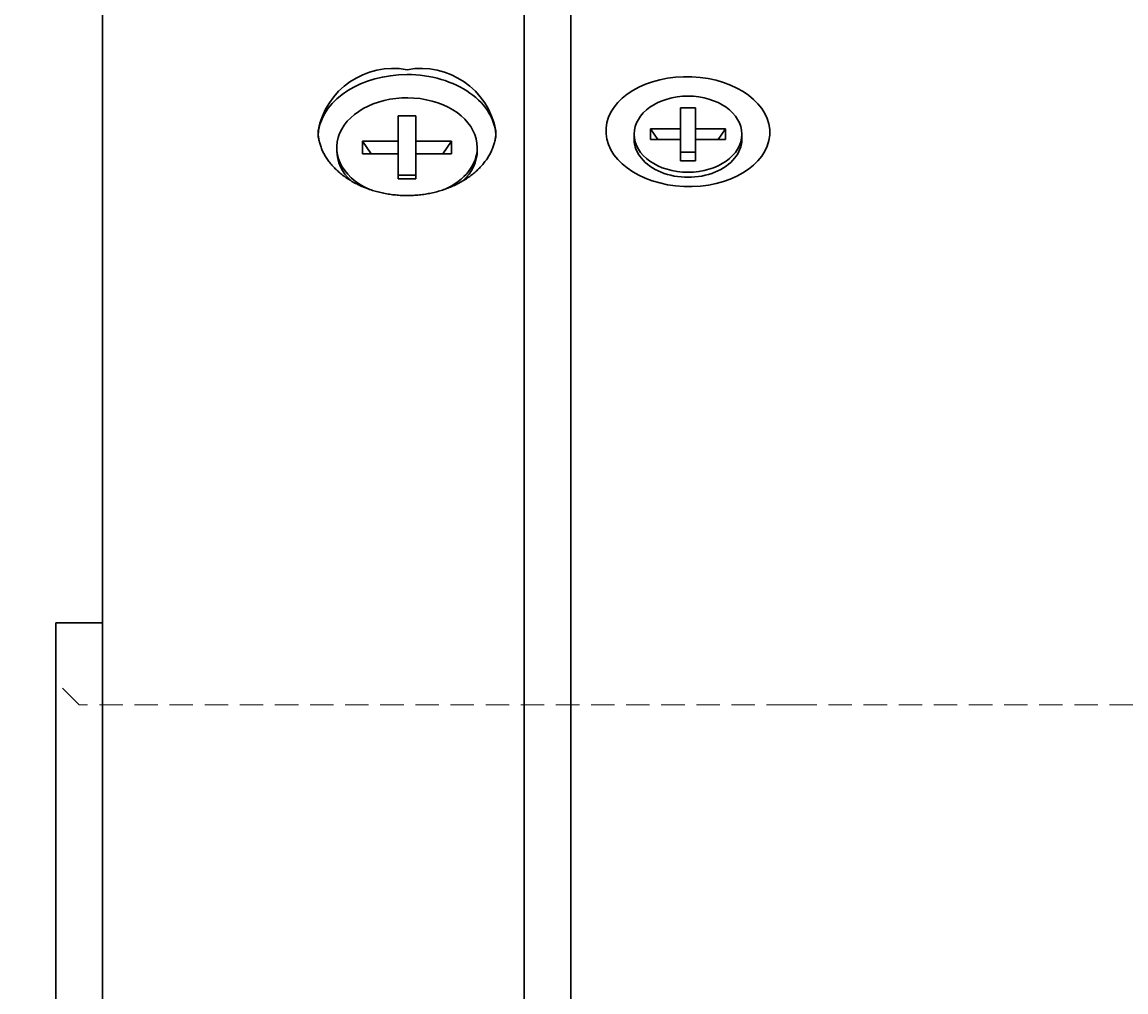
# Model space of a CAD drawing. Header units: millimetres. Extents: x 0 to 422, y 0 to 298.
# Tile 33 of 40: x 176 to 200, y 141 to 161. Entities that reach past the tile are written whole.
import ezdxf

# ---------------------------------------------------------------- set-up
doc = ezdxf.new("R2010")
doc.units = ezdxf.units.MM
doc.linetypes.add('DASHED', pattern=[0.75, 0.5, -0.25])
doc.layers.add('DXF及び図面用', color=7, linetype='Continuous')
doc.styles.add('ｍｓ ｐゴシック', font='msgothic.ttc')
doc.dimstyles.get("Standard").update_dxf_attribs({"dimtxt": 0.18, "dimasz": 0.18, "dimexe": 0.18, "dimexo": 0.0625, "dimgap": 0.09, "dimtad": 0, "dimtih": 1, "dimtoh": 1, "dimdec": 4, "dimzin": 0, "dimdsep": 46, "dimcen": 0.09, "dimadec": 0, "dimazin": 0, "dimtfac": 1, "dimtdec": 4, "dimtofl": 0, "dimtmove": 0, "dimatfit": 3, "dimfxl": 1, "dimtolj": 1, "dimtzin": 0, "dimarcsym": 0})

# ---------------------------------------------------------------- blocks, each defined once
blk = doc.blocks.new('*D0')
at = {"color": 7, "linetype": 'Continuous', "lineweight": 9, "transparency": 16777216}
for p, q in [((318.026, 169.298), (332.755, 169.298)), ((331.755, 169.298), (331.755, 165.798)), ((331.755, 169.298), (331.755, 99.298)), ((331.755, 99.298), (331.755, 102.798)), ((318.026, 99.298), (332.755, 99.298))]:
    blk.add_line(p, q, dxfattribs=at)
at = {"color": 7, "linetype": 'Continuous', "lineweight": 20, "transparency": 16777216}
blk.add_lwpolyline([(330.13, 130.265), (330.13, 132.815), (327.58, 132.815), (327.58, 130.265)], close=True, dxfattribs=at)
for points in [[(332.195, 166.798, 0), (331.755, 169.298, 0), (331.314, 166.798, 0)], [(331.314, 101.798, 0), (331.755, 99.298, 0), (332.195, 101.798, 0)]]:
    blk.add_polyline3d(points, dxfattribs=at)
at = {"color": 7, "linetype": 'Continuous', "lineweight": 9, "transparency": 16777216, "style": 'ｍｓ ｐゴシック', "width": 1.000306}
blk.add_text('70', height=3.201, rotation=90, dxfattribs=at).set_placement((330.253, 133.744))
blk = doc.blocks.new('*D1')
at = {"color": 7, "linetype": 'Continuous', "lineweight": 9, "transparency": 16777216}
for p, q in [((264.949, 185.672), (269.013, 186.469)), ((263.067, 186.104), (309.336, 91.64))]:
    blk.add_line(p, q, dxfattribs=at)
blk.add_lwpolyline([(267.542, 184.926), (267.819, 185.11), (268.039, 185.36), (268.187, 185.658), (268.253, 185.984), (268.232, 186.316), (268.126, 186.632), (267.942, 186.909), (267.692, 187.129), (267.394, 187.277), (267.068, 187.343), (266.736, 187.322), (266.42, 187.216), (266.143, 187.032), (265.923, 186.782), (265.775, 186.484), (265.709, 186.158), (265.73, 185.825), (265.836, 185.51), (266.02, 185.233), (266.27, 185.013), (266.568, 184.865), (266.894, 184.799), (267.226, 184.82)], close=True, dxfattribs=at)
at = {"color": 7, "linetype": 'Continuous', "lineweight": 20, "transparency": 16777216}
for points in [[(267.152, 176.762, 0), (268.648, 174.71, 0), (267.944, 177.15, 0)], [(309.732, 91.834, 0), (308.236, 93.885, 0), (308.94, 91.446, 0)]]:
    blk.add_polyline3d(points, dxfattribs=at)
at = {"color": 7, "linetype": 'Continuous', "lineweight": 9, "transparency": 16777216, "style": 'ｍｓ ｐゴシック', "width": 0.999652}
blk.add_text('90', height=3.2032, rotation=296.0954, dxfattribs=at).set_placement((266.165, 183.187))
blk = doc.blocks.new('*D2')
at = {"color": 7, "linetype": 'Continuous', "lineweight": 9, "transparency": 16777216}
for p, q in [((284.639, 190.601), (285.711, 194.601)), ((286.342, 186.786), (286.342, 190.101)), ((290.542, 186.786), (290.542, 190.101)), ((286.342, 189.101), (282.842, 189.101)), ((283.842, 189.101), (293.042, 189.101)), ((290.542, 189.101), (294.042, 189.101))]:
    blk.add_line(p, q, dxfattribs=at)
blk.add_lwpolyline([(286.45, 192.601), (286.407, 192.931), (286.279, 193.239), (286.077, 193.503), (285.813, 193.705), (285.505, 193.833), (285.175, 193.876), (284.845, 193.833), (284.538, 193.705), (284.274, 193.503), (284.071, 193.239), (283.944, 192.931), (283.9, 192.601), (283.944, 192.271), (284.071, 191.964), (284.274, 191.7), (284.538, 191.497), (284.845, 191.37), (285.175, 191.326), (285.505, 191.37), (285.813, 191.497), (286.077, 191.7), (286.279, 191.964), (286.407, 192.271)], close=True, dxfattribs=at)
at = {"color": 7, "linetype": 'Continuous', "lineweight": 20, "transparency": 16777216}
for points in [[(283.842, 188.66, 0), (286.342, 189.101, 0), (283.842, 189.542, 0)], [(293.042, 189.542, 0), (290.542, 189.101, 0), (293.042, 188.66, 0)]]:
    blk.add_polyline3d(points, dxfattribs=at)
at = {"color": 7, "linetype": 'Continuous', "lineweight": 9, "transparency": 16777216, "style": 'ｍｓ ｐゴシック', "width": 1.000662}
blk.add_text('4.2', height=3.1999, dxfattribs=at).set_placement((287.418, 190.601))
blk = doc.blocks.new('*D7')
at = {"color": 7, "linetype": 'Continuous', "lineweight": 9, "transparency": 16777216}
for p, q in [((218.762, 159.298), (236.212, 159.298)), ((235.212, 159.298), (235.212, 155.798)), ((235.212, 159.298), (235.212, 109.298)), ((233.712, 123.486), (229.712, 124.558)), ((235.212, 109.298), (235.212, 112.798)), ((218.762, 109.298), (236.212, 109.298))]:
    blk.add_line(p, q, dxfattribs=at)
for points in [[(233.712, 146.248), (232.172, 146.571), (230.598, 146.571), (229.058, 146.248)], [(229.058, 138.576), (230.598, 138.253), (232.172, 138.253), (233.712, 138.576)]]:
    blk.add_lwpolyline(points, dxfattribs=at)
blk.add_lwpolyline([(231.712, 125.297), (231.382, 125.253), (231.075, 125.126), (230.811, 124.923), (230.608, 124.659), (230.481, 124.352), (230.437, 124.022), (230.481, 123.692), (230.608, 123.384), (230.811, 123.12), (231.075, 122.918), (231.382, 122.79), (231.712, 122.747), (232.042, 122.79), (232.35, 122.918), (232.614, 123.12), (232.816, 123.384), (232.944, 123.692), (232.987, 124.022), (232.944, 124.352), (232.816, 124.659), (232.614, 124.923), (232.35, 125.126), (232.042, 125.253)], close=True, dxfattribs=at)
at = {"color": 7, "linetype": 'Continuous', "lineweight": 20, "transparency": 16777216}
for points in [[(235.653, 156.798, 0), (235.212, 159.298, 0), (234.771, 156.798, 0)], [(234.771, 111.798, 0), (235.212, 109.298, 0), (235.653, 111.798, 0)]]:
    blk.add_polyline3d(points, dxfattribs=at)
at = {"color": 7, "linetype": 'Continuous', "lineweight": 9, "transparency": 16777216, "style": 'ｍｓ ｐゴシック'}
for s, height, width, p in [('0.025', 1.6016, 0.999502, (233.713, 140.821)), ('0', 1.601, 0.99968, (231.057, 140.84)), ('−', 1.598, 1.000906, (233.71, 138.876)), ('h7', 3.2019, 0.999712, (233.712, 131.771)), ('50', 3.2032, 0.99941, (233.713, 126.263))]:
    blk.add_text(s, height=height, rotation=90, dxfattribs=dict(at, width=width)).set_placement(p)
blk = doc.blocks.new('*D8')
at = {"color": 7, "linetype": 'Continuous', "lineweight": 9, "transparency": 16777216}
for p, q in [((212.762, 166.798), (243.712, 166.798)), ((242.712, 166.798), (242.712, 163.298)), ((242.712, 166.798), (242.712, 101.798)), ((241.212, 127.492), (237.212, 128.564)), ((242.712, 101.798), (242.712, 105.298)), ((212.762, 101.798), (243.712, 101.798))]:
    blk.add_line(p, q, dxfattribs=at)
blk.add_lwpolyline([(239.212, 129.303), (238.882, 129.26), (238.575, 129.132), (238.311, 128.93), (238.108, 128.665), (237.981, 128.358), (237.937, 128.028), (237.981, 127.698), (238.108, 127.39), (238.311, 127.126), (238.575, 126.924), (238.882, 126.796), (239.212, 126.753), (239.542, 126.796), (239.85, 126.924), (240.114, 127.126), (240.316, 127.39), (240.444, 127.698), (240.487, 128.028), (240.444, 128.358), (240.316, 128.665), (240.114, 128.93), (239.85, 129.132), (239.542, 129.26)], close=True, dxfattribs=at)
at = {"color": 7, "linetype": 'Continuous', "lineweight": 20, "transparency": 16777216}
for points in [[(243.153, 164.298, 0), (242.712, 166.798, 0), (242.271, 164.298, 0)], [(242.271, 104.298, 0), (242.712, 101.798, 0), (243.153, 104.298, 0)]]:
    blk.add_polyline3d(points, dxfattribs=at)
at = {"color": 7, "linetype": 'Continuous', "lineweight": 9, "transparency": 16777216, "style": 'ｍｓ ｐゴシック'}
for s, height, width, p in [('0.03', 1.6016, 0.999541, (241.213, 137.979)), ('0', 1.601, 0.99968, (238.557, 137.997)), ('−', 1.598, 1.000906, (241.21, 136.033)), ('65', 3.201, 1.000554, (241.213, 130.223))]:
    blk.add_text(s, height=height, rotation=90, dxfattribs=dict(at, width=width)).set_placement(p)
blk = doc.blocks.new('*D9')
at = {"color": 7, "linetype": 'Continuous', "lineweight": 9, "transparency": 16777216}
for p, q in [((218.262, 149.298), (227.462, 149.298)), ((226.462, 149.298), (226.462, 145.798)), ((226.462, 149.298), (226.462, 119.298)), ((224.962, 123.595), (220.962, 124.667)), ((226.462, 119.298), (226.462, 122.798)), ((218.262, 119.298), (227.462, 119.298))]:
    blk.add_line(p, q, dxfattribs=at)
for points in [[(224.962, 146.139), (223.424, 146.5), (221.845, 146.5), (220.308, 146.139)], [(220.308, 139.285), (221.845, 138.924), (223.424, 138.924), (224.962, 139.285)]]:
    blk.add_lwpolyline(points, dxfattribs=at)
blk.add_lwpolyline([(222.962, 125.406), (222.632, 125.363), (222.325, 125.235), (222.061, 125.033), (221.858, 124.768), (221.731, 124.461), (221.687, 124.131), (221.731, 123.801), (221.858, 123.493), (222.061, 123.229), (222.325, 123.027), (222.632, 122.899), (222.962, 122.856), (223.292, 122.899), (223.6, 123.027), (223.864, 123.229), (224.066, 123.493), (224.194, 123.801), (224.237, 124.131), (224.194, 124.461), (224.066, 124.768), (223.864, 125.033), (223.6, 125.235), (223.292, 125.363)], close=True, dxfattribs=at)
at = {"color": 7, "linetype": 'Continuous', "lineweight": 20, "transparency": 16777216}
for points in [[(226.903, 146.798, 0), (226.462, 149.298, 0), (226.021, 146.798, 0)], [(226.021, 121.798, 0), (226.462, 119.298, 0), (226.903, 121.798, 0)]]:
    blk.add_polyline3d(points, dxfattribs=at)
at = {"color": 7, "linetype": 'Continuous', "lineweight": 9, "transparency": 16777216, "style": 'ｍｓ ｐゴシック'}
for s, height, width, p in [('0.021', 1.6005, 1.000264, (222.307, 140.871)), ('0', 1.601, 0.99968, (224.961, 141.049)), ('+', 1.599, 1.001048, (222.307, 139.625)), ('H7', 3.2019, 1.000012, (224.962, 131.853)), ('30', 3.2032, 0.99941, (224.963, 126.373))]:
    blk.add_text(s, height=height, rotation=90, dxfattribs=dict(at, width=width)).set_placement(p)
blk = doc.blocks.new('*D13')
at = {"color": 7, "linetype": 'Continuous', "lineweight": 9, "transparency": 16777216}
for p, q in [((177.662, 169.298), (151.112, 169.298)), ((152.112, 169.298), (152.112, 165.798)), ((152.112, 169.298), (152.112, 99.298)), ((150.612, 131.004), (146.612, 132.076)), ((152.112, 99.298), (152.112, 102.798)), ((177.662, 99.298), (151.112, 99.298))]:
    blk.add_line(p, q, dxfattribs=at)
blk.add_lwpolyline([(148.612, 132.815), (148.282, 132.772), (147.975, 132.644), (147.711, 132.442), (147.508, 132.178), (147.381, 131.87), (147.337, 131.54), (147.381, 131.21), (147.508, 130.903), (147.711, 130.639), (147.975, 130.436), (148.282, 130.309), (148.612, 130.265), (148.942, 130.309), (149.25, 130.436), (149.514, 130.639), (149.716, 130.903), (149.844, 131.21), (149.887, 131.54), (149.844, 131.87), (149.716, 132.178), (149.514, 132.442), (149.25, 132.644), (148.942, 132.772)], close=True, dxfattribs=at)
at = {"color": 7, "linetype": 'Continuous', "lineweight": 20, "transparency": 16777216}
for points in [[(152.553, 166.798, 0), (152.112, 169.298, 0), (151.671, 166.798, 0)], [(151.671, 101.798, 0), (152.112, 99.298, 0), (152.553, 101.798, 0)]]:
    blk.add_polyline3d(points, dxfattribs=at)
at = {"color": 7, "linetype": 'Continuous', "lineweight": 9, "transparency": 16777216, "style": 'ｍｓ ｐゴシック', "width": 1.000306}
blk.add_text('70', height=3.201, rotation=90, dxfattribs=at).set_placement((150.611, 133.744))
blk = doc.blocks.new('*D16')
at = {"color": 7, "linetype": 'Continuous', "lineweight": 9, "transparency": 16777216}
for p, q in [((170.042, 181.797), (171.113, 185.797)), ((181.362, 179.107), (181.362, 181.297)), ((185.562, 179.142), (185.562, 181.297)), ((168.826, 180.297), (188.062, 180.297)), ((181.362, 180.297), (177.862, 180.297)), ((185.562, 180.297), (189.062, 180.297))]:
    blk.add_line(p, q, dxfattribs=at)
blk.add_lwpolyline([(171.852, 183.797), (171.809, 184.127), (171.682, 184.434), (171.479, 184.698), (171.215, 184.901), (170.907, 185.028), (170.577, 185.072), (170.247, 185.028), (169.94, 184.901), (169.676, 184.698), (169.473, 184.434), (169.346, 184.127), (169.302, 183.797), (169.346, 183.467), (169.473, 183.159), (169.676, 182.895), (169.94, 182.692), (170.247, 182.565), (170.577, 182.522), (170.907, 182.565), (171.215, 182.692), (171.479, 182.895), (171.682, 183.159), (171.809, 183.467)], close=True, dxfattribs=at)
at = {"color": 7, "linetype": 'Continuous', "lineweight": 20, "transparency": 16777216}
for points in [[(178.862, 179.856, 0), (181.362, 180.297, 0), (178.862, 180.737, 0)], [(188.062, 180.737, 0), (185.562, 180.297, 0), (188.062, 179.856, 0)]]:
    blk.add_polyline3d(points, dxfattribs=at)
at = {"color": 7, "linetype": 'Continuous', "lineweight": 9, "transparency": 16777216, "style": 'ｍｓ ｐゴシック', "width": 1.000662}
blk.add_text('4.2', height=3.1999, dxfattribs=at).set_placement((172.82, 181.797))
blk = doc.blocks.new('*D19')
at = {"layer": 'DXF及び図面用', "color": 7, "linetype": 'Continuous', "lineweight": 9, "transparency": 16777216}
for p, q in [((170.962, 239.298), (170.962, 245.298)), ((195.962, 239.298), (195.962, 245.298)), ((170.962, 244.298), (174.462, 244.298)), ((170.962, 244.298), (195.962, 244.298)), ((195.962, 244.298), (192.462, 244.298))]:
    blk.add_line(p, q, dxfattribs=at)
at = {"layer": 'DXF及び図面用', "color": 7, "linetype": 'Continuous', "lineweight": 20, "transparency": 16777216}
for points in [[(173.462, 244.738, 0), (170.962, 244.298, 0), (173.462, 243.857, 0)], [(193.462, 243.857, 0), (195.962, 244.298, 0), (193.462, 244.738, 0)]]:
    blk.add_polyline3d(points, dxfattribs=at)
at = {"layer": 'DXF及び図面用', "color": 7, "linetype": 'Continuous', "lineweight": 9, "transparency": 16777216, "style": 'ｍｓ ｐゴシック'}
for s, height, width, p in [('(', 3.199, 0.999114, (178.544, 245.799)), (')', 3.199, 1.002002, (186.279, 245.799)), ('25', 3.201, 1.000306, (180.583, 245.797))]:
    blk.add_text(s, height=height, dxfattribs=dict(at, width=width)).set_placement(p)
blk = doc.blocks.new('*D20')
at = {"layer": 'DXF及び図面用', "color": 7, "linetype": 'Continuous', "lineweight": 9, "transparency": 16777216}
for p, q in [((211.912, 240.998), (221.71, 240.998)), ((220.71, 240.998), (220.71, 237.498)), ((220.71, 240.998), (220.71, 220.998)), ((220.71, 220.998), (220.71, 224.498)), ((211.912, 220.998), (221.71, 220.998))]:
    blk.add_line(p, q, dxfattribs=at)
at = {"layer": 'DXF及び図面用', "color": 7, "linetype": 'Continuous', "lineweight": 20, "transparency": 16777216}
for points in [[(221.151, 238.498, 0), (220.71, 240.998, 0), (220.269, 238.498, 0)], [(220.269, 223.498, 0), (220.71, 220.998, 0), (221.151, 223.498, 0)]]:
    blk.add_polyline3d(points, dxfattribs=at)
at = {"layer": 'DXF及び図面用', "color": 7, "linetype": 'Continuous', "lineweight": 9, "transparency": 16777216, "style": 'ｍｓ ｐゴシック'}
for s, height, width, p in [(')', 3.199, 1.002002, (219.209, 233.851)), ('20', 3.201, 1.00009, (219.209, 228.118)), ('(', 3.199, 0.999114, (219.209, 226.043))]:
    blk.add_text(s, height=height, rotation=90, dxfattribs=dict(at, width=width)).set_placement(p)
blk = doc.blocks.new('*D21')
at = {"layer": 'DXF及び図面用', "color": 7, "linetype": 'Continuous', "lineweight": 9, "transparency": 16777216}
for p, q in [((202.012, 229.408), (202.012, 247.798)), ((210.912, 229.408), (210.912, 247.798)), ((202.012, 246.798), (205.512, 246.798)), ((210.912, 246.798), (202.012, 246.798)), ((210.912, 246.798), (207.412, 246.798))]:
    blk.add_line(p, q, dxfattribs=at)
at = {"layer": 'DXF及び図面用', "color": 7, "linetype": 'Continuous', "lineweight": 20, "transparency": 16777216}
for points in [[(204.512, 247.238, 0), (202.012, 246.798, 0), (204.512, 246.357, 0)], [(208.412, 246.357, 0), (210.912, 246.798, 0), (208.412, 247.238, 0)]]:
    blk.add_polyline3d(points, dxfattribs=at)
at = {"layer": 'DXF及び図面用', "color": 7, "linetype": 'Continuous', "lineweight": 9, "transparency": 16777216, "style": 'ｍｓ ｐゴシック'}
for s, height, width, p in [('(', 3.199, 0.999114, (201.071, 248.299)), (')', 3.199, 1.002002, (209.752, 248.299)), ('8.9', 3.201, 1.000475, (203.111, 248.297))]:
    blk.add_text(s, height=height, dxfattribs=dict(at, width=width)).set_placement(p)

msp = doc.modelspace()

# ---------------------------------------------------------------- linework, layer by layer
at = {"color": 7, "linetype": 'Continuous', "lineweight": 30}
for p, q in [((186.96207, 99.29766), (186.96207, 169.16885)), ((186.96207, 99.29766), (186.96207, 169.16885)), ((187.96207, 99.29766), (187.96207, 169.20826)), ((187.96207, 99.29766), (187.96207, 169.20826)), ((177.96207, 168.29766), (177.96207, 100.29766)), ((184.65207, 159.36459), (184.27207, 159.36459)), ((184.27207, 158.82719), (184.27207, 159.36459)), ((184.65207, 159.36459), (184.65207, 158.82719)), ((190.62207, 159.54137), (190.30207, 159.54137)), ((190.30207, 159.08882), (190.30207, 159.54137)), ((190.62207, 159.54137), (190.62207, 159.08882)), ((189.31207, 158.97568), (189.31207, 158.86962)), ((189.66207, 159.08882), (190.30207, 159.08882)), ((189.66207, 159.08882), (189.66207, 158.86255)), ((189.81814, 158.86255), (189.66207, 159.08882)), ((190.30207, 158.86255), (190.30207, 159.08882)), ((190.62207, 159.08882), (191.26207, 159.08882)), ((190.62207, 158.86255), (190.62207, 159.08882)), ((191.10599, 158.86255), (191.26207, 159.08882)), ((191.26207, 158.86255), (191.26207, 159.08882)), ((191.61207, 158.86962), (191.61207, 158.97568)), ((182.96207, 158.69284), (182.96207, 158.62213)), ((183.51207, 158.82719), (184.27207, 158.82719)), ((183.51207, 158.82719), (183.51207, 158.55849)), ((183.6974, 158.55849), (183.51207, 158.82719)), ((184.27207, 158.55849), (184.27207, 158.82719)), ((184.65207, 158.82719), (185.41207, 158.82719)), ((184.65207, 158.55849), (184.65207, 158.82719)), ((185.22673, 158.55849), (185.41207, 158.82719)), ((185.41207, 158.55849), (185.41207, 158.82719)), ((185.96207, 158.62213), (185.96207, 158.69284)), ((190.30207, 158.86255), (189.66207, 158.86255)), ((190.30207, 158.41), (190.30207, 158.86255)), ((190.62207, 158.86255), (190.62207, 158.41)), ((191.26207, 158.86255), (190.62207, 158.86255)), ((184.27207, 158.55849), (183.51207, 158.55849)), ((184.27207, 158.02109), (184.27207, 158.55849)), ((184.65207, 158.55849), (184.65207, 158.02109)), ((185.41207, 158.55849), (184.65207, 158.55849)), ((190.62207, 158.59458), (190.30207, 158.59458)), ((190.30207, 158.41), (190.62207, 158.41)), ((184.65207, 158.10221), (184.27207, 158.10221)), ((184.27207, 158.02109), (184.65207, 158.02109)), ((176.96207, 120.04766), (176.96207, 148.54766)), ((177.96207, 148.54766), (176.96207, 148.54766))]:
    msp.add_line(p, q, dxfattribs=at)
at = {"color": 7, "linetype": 'DASHED', "lineweight": 9}
for p, q in [((177.46207, 146.79766), (176.96207, 147.29766)), ((192.64206, 146.79766), (177.46207, 146.79766)), ((193.14208, 146.79766), (192.64206, 146.79766)), ((204.46207, 146.79766), (193.14208, 146.79766))]:
    msp.add_line(p, q, dxfattribs=at)
at = {"color": 7, "linetype": 'Continuous', "lineweight": 30}
msp.add_lwpolyline([(182.56207, 159.04639), (182.56214, 159.03517), (182.56269, 159.01255), (182.56379, 158.9899), (182.56544, 158.96721), (182.56762, 158.94451), (182.57035, 158.9218), (182.57361, 158.8991), (182.57741, 158.87641), (182.58174, 158.85374), (182.5866, 158.8311), (182.59199, 158.8085), (182.59791, 158.78595), (182.60435, 158.76346), (182.61131, 158.74105), (182.6188, 158.71871), (182.6268, 158.69647), (182.63531, 158.67432), (182.64434, 158.65229), (182.65388, 158.63037), (182.66394, 158.60858), (182.67451, 158.58689), (182.68562, 158.56529), (182.69725, 158.54378), (182.70939, 158.52238), (182.72205, 158.5011), (182.73521, 158.47994), (182.74886, 158.45892), (182.76301, 158.43803), (182.77764, 158.4173), (182.79274, 158.39674), (182.80832, 158.37634), (182.82436, 158.35612), (182.84086, 158.33608), (182.85781, 158.31625), (182.87521, 158.29662), (182.89304, 158.27721), (182.91131, 158.25802), (182.93, 158.23907), (182.94911, 158.22036), (182.96863, 158.2019), (182.98856, 158.18369), (183.00894, 158.16571), (183.02977, 158.14794), (183.05102, 158.13041), (183.07269, 158.11312), (183.09477, 158.09608), (183.11724, 158.07929), (183.14011, 158.06275), (183.16336, 158.04649), (183.18697, 158.0305), (183.21095, 158.0148), (183.23527, 157.99938), (183.25993, 157.98426), (183.28492, 157.96945), (183.31023, 157.95494), (183.33585, 157.94075), (183.36177, 157.92689), (183.38797, 157.91337), (183.41446, 157.90018), (183.44121, 157.88733), (183.46824, 157.87484), (183.49558, 157.86267), (183.52322, 157.85083), (183.55117, 157.83932), (183.57939, 157.82815), (183.60789, 157.81732), (183.63664, 157.80683), (183.66564, 157.79669), (183.69487, 157.7869), (183.72432, 157.77747), (183.75398, 157.76841), (183.78383, 157.75971), (183.81387, 157.75138), (183.84408, 157.74342), (183.87444, 157.73585), (183.90495, 157.72865), (183.93559, 157.72185), (183.96636, 157.71543), (183.99723, 157.70942), (184.02819, 157.7038), (184.0593, 157.69858), (184.09057, 157.69374), (184.12198, 157.6893), (184.15351, 157.68526), (184.18516, 157.6816), (184.21691, 157.67834), (184.24875, 157.67548), (184.28066, 157.67301), (184.31263, 157.67093), (184.34465, 157.66926), (184.3767, 157.66798), (184.40878, 157.66709), (184.44085, 157.66661), (184.47292, 157.66653), (184.50497, 157.66684), (184.53699, 157.66756), (184.56895, 157.66868), (184.60086, 157.6702), (184.63269, 157.67213), (184.66443, 157.67445), (184.69615, 157.67719), (184.72784, 157.68034), (184.75949, 157.6839), (184.79109, 157.68785), (184.82262, 157.69221), (184.85407, 157.69697), (184.88543, 157.70211), (184.91668, 157.70765), (184.94781, 157.71358), (184.9788, 157.71989), (185.00965, 157.72659), (185.04034, 157.73366), (185.07086, 157.74111), (185.1012, 157.74893), (185.13133, 157.75713), (185.16126, 157.76568), (185.19095, 157.77461), (185.22042, 157.78389), (185.24963, 157.79353), (185.27857, 157.80352), (185.30728, 157.81388), (185.33578, 157.82462), (185.36406, 157.83572), (185.39211, 157.84718), (185.41992, 157.85899), (185.44747, 157.87115), (185.47477, 157.88365), (185.50178, 157.89649), (185.52851, 157.90966), (185.55494, 157.92315), (185.58107, 157.93696), (185.60687, 157.95107), (185.63235, 157.9655), (185.65748, 157.98021), (185.68226, 157.99523), (185.70668, 158.01052), (185.73072, 158.0261), (185.75437, 158.04194), (185.77763, 158.05806), (185.80048, 158.07443), (185.82292, 158.09106), (185.84499, 158.10798), (185.86669, 158.12518), (185.88801, 158.14266), (185.90894, 158.16039), (185.92947, 158.17839), (185.94961, 158.19663), (185.96933, 158.21511), (185.98864, 158.23382), (186.00751, 158.25275), (186.02596, 158.27189), (186.04396, 158.29124), (186.06151, 158.31079), (186.0786, 158.33052), (186.09523, 158.35043), (186.11138, 158.37052), (186.12705, 158.39076), (186.14223, 158.41117), (186.15691, 158.43171), (186.17109, 158.45239), (186.18477, 158.47322), (186.19797, 158.49422), (186.21069, 158.51539), (186.22292, 158.53672), (186.23466, 158.55819), (186.24591, 158.57979), (186.25666, 158.60153), (186.26691, 158.62338), (186.27666, 158.64534), (186.28589, 158.6674), (186.29462, 158.68955), (186.30282, 158.71178), (186.31051, 158.73408), (186.31768, 158.75643), (186.32431, 158.77884), (186.33042, 158.80129), (186.33599, 158.82377), (186.34102, 158.84627), (186.3455, 158.86879), (186.34944, 158.8913), (186.35284, 158.91387), (186.3557, 158.93647), (186.35802, 158.95912), (186.3598, 158.98179), (186.36104, 159.00448), (186.36174, 159.02717), (186.36207, 159.04639)], dxfattribs=at)
for centre, radius, start, end in [((184.16775, 158.74674), 1.6334, 79.619279, 169.428864), ((184.75777, 158.74875), 1.63167, 10.510493, 100.441391)]:
    msp.add_arc(centre, radius, start, end, dxfattribs=at)
for centre, major_axis, ratio, start_param, end_param in [((184.46207, 158.90497), (1.9, 0), 0.70710678, 1.57079633, 3.02814625), ((184.46207, 158.90497), (1.9, 0), 0.70710678, 0, 1.57079633), ((190.45972, 159.03076), (1.74948, -0.02826), 0.67022103, 6.24474312, 12.52792843), ((184.46207, 158.69284), (1.5, 0), 0.70710678, 0, 4.14725759), ((190.46207, 158.97568), (1.15, 0), 0.70710678, 3.14159265, 9.42477796), ((184.46207, 158.90497), (1.9, 0), 0.70710678, 3.02814625, 3.14159265), ((184.46207, 158.69284), (1.5, 0), 0.70710678, 5.27758384, 6.28318531), ((190.46207, 158.86962), (1.15, 0), 0.70710678, 3.14159265, 6.28318531), ((184.46207, 158.62213), (1.5, 0), 0.70710678, 3.14159265, 3.79411526), ((184.46207, 158.62213), (1.5, 0), 0.70710678, 5.6305406, 6.28318531)]:
    msp.add_ellipse(centre, major_axis=major_axis, ratio=ratio, start_param=start_param, end_param=end_param, dxfattribs=at)

# ---------------------------------------------------------------- dimensions: what is measured, and where the dimension line sits
for picture in ['*D21', '*D19', '*D20', '*D2', '*D16', '*D0', '*D13', '*D8', '*D7', '*D9']:
    dim = msp.add_linear_dim(base=(0, 0), p1=(0, 0), p2=(0, 0), dimstyle='Standard')
    dim.commit()
    dim.dimension.update_dxf_attribs({"geometry": picture, "text_midpoint": (0, 0)})
dim = msp.add_diameter_dim_2p(p1=(0, 0), p2=(0, 0), dimstyle='Standard')
dim.commit()
dim.dimension.update_dxf_attribs({"geometry": '*D1', "text_midpoint": (0, 0)})

doc.saveas('drawing.dxf')
